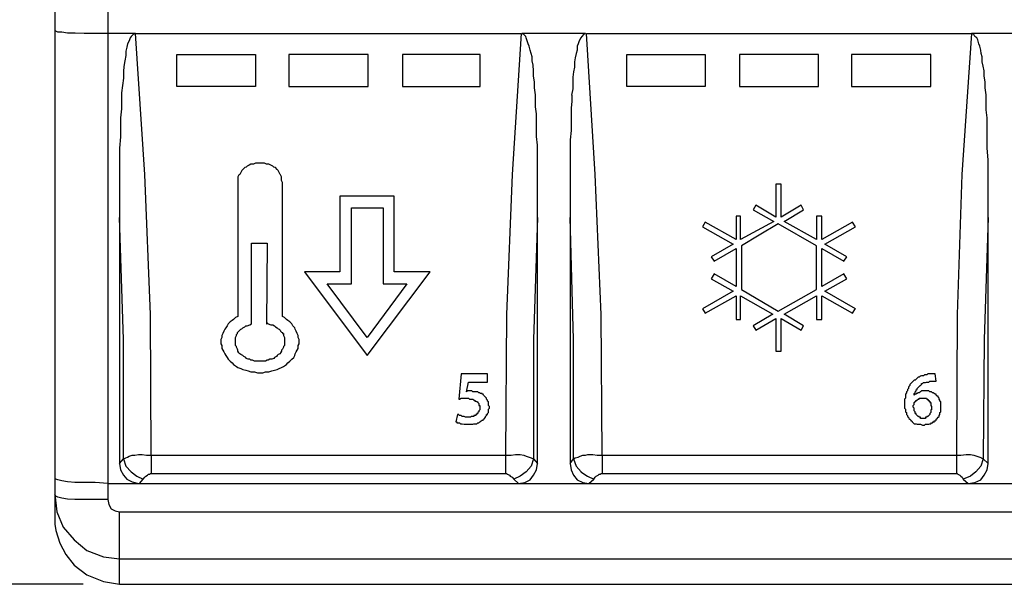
# Model space of a CAD drawing. Extents: x 0 to 283, y 0 to 196.
# Tile 3 of 27: x 36 to 63, y 83 to 98. Entities that reach past the tile are written whole.
import ezdxf

# ---------------------------------------------------------------- set-up
doc = ezdxf.new("R2010")
doc.units = 0
doc.layers.get('0').update_dxf_attribs({"linetype": 'CONTINUOUS'})
doc.layers.get('DEFPOINTS').update_dxf_attribs({"linetype": 'CONTINUOUS'})
doc.layers.add('LAYER_1', color=7, linetype='CONTINUOUS')
doc.styles.add('SANSSERIF', font='sanss___.ttf')
doc.dimstyles.new('ISO-25$0', dxfattribs={"dimtxt": 2.5, "dimasz": 2.5, "dimexe": 1.25, "dimexo": 1, "dimgap": 0.6, "dimtad": 1, "dimdec": 1, "dimzin": 9, "dimdsep": 46, "dimtxsty": 'SANSSERIF', "dimcen": 0.75, "dimadec": 1, "dimazin": 0, "dimtfac": 1, "dimtdec": 1, "dimtmove": 0, "dimatfit": 3, "dimfxl": 1, "dimarcsym": 0})

# ---------------------------------------------------------------- blocks, each defined once
blk = doc.blocks.new('*D28')
at = {"color": 0, "lineweight": -2, "transparency": 16777216}
for p, q in [((37.919, 114.145), (25.545, 114.145)), ((26.795, 111.645), (26.795, 85.212)), ((37.919, 82.712), (25.545, 82.712))]:
    blk.add_line(p, q, dxfattribs=at)
at = {"color": 0, "transparency": 16777216}
for points in [[(26.379, 111.645), (27.212, 111.645), (26.795, 114.145)], [(26.379, 85.212), (27.212, 85.212), (26.795, 82.712)]]:
    blk.add_solid(points, dxfattribs=at)
at = {"layer": 'DEFPOINTS', "color": 0, "transparency": 16777216}
for p in [(38.919, 114.145), (26.795, 82.712), (38.919, 82.712)]:
    blk.add_point(p, dxfattribs=at)
at = {"color": 0, "transparency": 16777216, "insert": (24.906, 98.428), "char_height": 2.5, "attachment_point": 5, "rotation": 90, "style": 'SANSSERIF'}
blk.add_mtext('62.8', dxfattribs=at)

msp = doc.modelspace()

# ---------------------------------------------------------------- linework, layer by layer
at = {"layer": 'LAYER_1', "color": 7}
for points in [[(37.137, 112.336), (37.137, 84.548)], [(38.595, 111.459), (38.595, 85.048)], [(37.165, 97.963), (37.137, 97.99)], [(37.218, 97.937), (37.164, 97.963)], [(37.327, 97.937), (37.218, 97.937)], [(37.488, 97.909), (37.326, 97.937)], [(37.691, 97.909), (37.488, 97.909)], [(37.947, 97.896), (37.69, 97.909)], [(38.244, 97.896), (37.947, 97.896)], [(38.595, 97.896), (38.244, 97.896)], [(39.364, 97.896), (38.595, 97.896)], [(39.216, 97.774), (39.189, 97.692)], [(39.243, 97.814), (39.216, 97.773)], [(39.297, 97.868), (39.243, 97.814)], [(39.364, 97.896), (39.297, 97.868)], [(39.621, 94.008), (39.364, 97.896)], [(39.364, 97.896), (49.999, 97.896)], [(49.999, 97.896), (49.743, 94.008)], [(50.066, 97.868), (50.012, 97.896)], [(51.767, 97.896), (50.013, 97.896)], [(50.12, 97.814), (50.066, 97.868)], [(50.134, 97.774), (50.12, 97.815)], [(50.161, 97.692), (50.133, 97.774)], [(51.645, 97.774), (51.591, 97.692)], [(51.673, 97.814), (51.645, 97.773)], [(51.713, 97.868), (51.673, 97.814)], [(51.767, 97.896), (51.713, 97.868)], [(52.037, 94.008), (51.793, 97.896)], [(51.794, 97.896), (62.415, 97.896)], [(62.415, 97.896), (62.145, 94.008)], [(64.183, 97.896), (62.415, 97.896)], [(62.482, 97.868), (62.415, 97.896)], [(62.51, 97.814), (62.482, 97.868)], [(62.564, 97.774), (62.509, 97.815)], [(62.591, 97.72), (62.563, 97.774)], [(39.121, 97.517), (39.094, 97.41)], [(39.135, 97.612), (39.121, 97.517)], [(39.189, 97.692), (39.135, 97.612)], [(50.188, 97.612), (50.16, 97.692)], [(50.215, 97.545), (50.187, 97.613)], [(50.242, 97.437), (50.214, 97.545)], [(51.564, 97.612), (51.537, 97.545)], [(51.538, 97.545), (51.538, 97.437)], [(51.591, 97.692), (51.565, 97.612)], [(62.617, 97.612), (62.591, 97.72)], [(62.645, 97.545), (62.617, 97.613)], [(62.671, 97.437), (62.645, 97.545)], [(39.095, 97.288), (39.067, 97.139)], [(39.095, 97.41), (39.095, 97.288)], [(40.498, 96.438), (40.498, 97.315)], [(40.498, 97.315), (42.67, 97.315)], [(42.671, 97.315), (42.671, 96.438)], [(43.589, 97.315), (43.589, 96.438)], [(45.775, 97.315), (43.589, 97.315)], [(45.775, 96.438), (45.775, 97.315)], [(46.72, 97.315), (46.72, 96.438)], [(48.865, 97.315), (46.72, 97.315)], [(48.865, 96.438), (48.865, 97.315)], [(50.269, 97.342), (50.242, 97.437)], [(50.296, 97.248), (50.268, 97.342)], [(50.296, 97.139), (50.296, 97.248)], [(51.484, 97.221), (51.47, 97.113)], [(51.51, 97.342), (51.484, 97.221)], [(51.538, 97.437), (51.51, 97.342)], [(52.914, 96.438), (52.914, 97.315)], [(52.914, 97.315), (55.073, 97.315)], [(55.073, 97.315), (55.073, 96.438)], [(56.018, 97.315), (56.018, 96.438)], [(58.191, 97.315), (56.018, 97.315)], [(58.191, 96.438), (58.191, 97.315)], [(59.109, 97.315), (59.109, 96.438)], [(61.295, 97.315), (59.109, 97.315)], [(61.295, 96.438), (61.295, 97.315)], [(62.685, 97.342), (62.672, 97.437)], [(62.712, 97.248), (62.685, 97.342)], [(62.712, 97.113), (62.712, 97.248)], [(39.04, 96.991), (39.027, 96.843)], [(39.067, 97.139), (39.04, 96.99)], [(50.323, 97.019), (50.296, 97.14)], [(50.336, 96.87), (50.323, 97.019)], [(51.47, 96.964), (51.443, 96.843)], [(51.47, 97.113), (51.47, 96.964)], [(62.739, 96.991), (62.712, 97.113)], [(62.766, 96.87), (62.739, 96.991)], [(39.027, 96.843), (39.027, 96.667)], [(50.336, 96.721), (50.336, 96.87)], [(50.363, 96.56), (50.336, 96.721)], [(51.443, 96.843), (51.416, 96.694)], [(51.416, 96.695), (51.416, 96.519)], [(62.766, 96.721), (62.766, 96.87)], [(62.793, 96.56), (62.766, 96.721)], [(39, 96.466), (38.973, 96.262)], [(39.027, 96.667), (39, 96.465)], [(42.671, 96.438), (40.498, 96.438)], [(43.589, 96.438), (45.775, 96.438)], [(46.72, 96.438), (48.865, 96.438)], [(50.363, 96.397), (50.363, 96.56)], [(50.39, 96.209), (50.363, 96.397)], [(51.416, 96.519), (51.416, 96.37)], [(55.073, 96.438), (52.914, 96.438)], [(56.018, 96.438), (58.191, 96.438)], [(59.109, 96.438), (61.295, 96.438)], [(62.793, 96.397), (62.793, 96.56)], [(62.82, 96.209), (62.793, 96.397)], [(38.973, 96.262), (38.973, 96.046)], [(50.39, 96.046), (50.39, 96.209)], [(51.416, 96.37), (51.388, 96.195)], [(51.389, 96.195), (51.389, 96.019)], [(62.82, 96.02), (62.82, 96.209)], [(38.973, 96.046), (38.973, 95.817)], [(50.39, 95.871), (50.39, 96.047)], [(50.418, 95.683), (50.39, 95.871)], [(51.389, 96.02), (51.375, 95.844)], [(62.82, 95.789), (62.82, 96.02)], [(38.973, 95.817), (38.946, 95.575)], [(50.418, 95.493), (50.418, 95.683)], [(51.375, 95.844), (51.375, 95.642)], [(51.375, 95.642), (51.375, 95.44)], [(62.847, 95.575), (62.82, 95.789)], [(38.946, 95.575), (38.946, 95.318)], [(38.946, 95.318), (38.946, 95.048)], [(50.418, 95.291), (50.418, 95.493)], [(51.375, 95.44), (51.375, 95.224)], [(62.847, 95.318), (62.847, 95.575)], [(62.847, 95.048), (62.847, 95.318)], [(38.946, 95.048), (38.919, 94.737)], [(50.444, 94.818), (50.417, 95.061)], [(50.418, 95.061), (50.418, 95.291)], [(51.375, 95.224), (51.349, 94.967)], [(62.847, 94.737), (62.847, 95.049)], [(50.444, 94.561), (50.444, 94.818)], [(51.349, 94.967), (51.349, 94.697)], [(38.919, 94.737), (38.919, 94.414)], [(50.444, 94.265), (50.444, 94.561)], [(51.349, 94.697), (51.349, 94.4)], [(62.874, 94.414), (62.847, 94.737)], [(38.919, 94.414), (38.919, 94.035)], [(42.441, 94.238), (42.414, 94.211)], [(42.495, 94.265), (42.441, 94.239)], [(42.536, 94.292), (42.495, 94.265)], [(42.617, 94.292), (42.535, 94.292)], [(42.671, 94.32), (42.617, 94.292)], [(42.671, 94.32), (42.671, 94.32)], [(42.738, 94.32), (42.671, 94.32)], [(42.792, 94.32), (42.738, 94.32)], [(42.846, 94.32), (42.792, 94.32)], [(42.914, 94.32), (42.846, 94.32)], [(42.914, 94.32), (42.914, 94.32)], [(42.968, 94.292), (42.914, 94.32)], [(43.035, 94.292), (42.968, 94.292)], [(43.089, 94.265), (43.035, 94.292)], [(43.143, 94.238), (43.089, 94.265)], [(43.17, 94.211), (43.143, 94.239)], [(50.444, 93.968), (50.444, 94.265)], [(51.349, 94.4), (51.349, 94.035)], [(62.874, 94.063), (62.874, 94.414)], [(38.919, 94.035), (38.919, 93.671)], [(39.769, 90.149), (39.621, 94.009)], [(42.212, 93.996), (42.184, 93.941)], [(42.239, 94.008), (42.211, 93.995)], [(42.266, 94.063), (42.239, 94.008)], [(42.293, 94.116), (42.266, 94.063)], [(42.32, 94.144), (42.293, 94.116)], [(42.374, 94.198), (42.32, 94.144)], [(42.414, 94.211), (42.374, 94.198)], [(43.224, 94.198), (43.17, 94.211)], [(43.264, 94.144), (43.224, 94.198)], [(43.291, 94.116), (43.264, 94.144)], [(43.319, 94.063), (43.291, 94.116)], [(43.345, 94.008), (43.319, 94.063)], [(43.359, 93.996), (43.345, 94.009)], [(43.386, 93.941), (43.358, 93.996)], [(49.743, 94.008), (49.594, 90.149)], [(50.444, 93.617), (50.444, 93.968)], [(51.349, 94.035), (51.349, 93.671)], [(52.199, 90.149), (52.037, 94.009)], [(62.145, 94.008), (62.024, 90.149)], [(62.874, 93.686), (62.874, 94.063)], [(42.185, 93.941), (42.185, 93.888)], [(42.185, 93.888), (42.185, 93.847)], [(42.185, 93.847), (42.185, 93.792)], [(42.185, 93.792), (42.185, 90.094)], [(43.386, 93.888), (43.386, 93.941)], [(43.386, 93.847), (43.386, 93.888)], [(43.413, 93.792), (43.386, 93.847)], [(43.413, 90.094), (43.413, 93.793)], [(57.017, 93.739), (57.017, 92.835)], [(57.165, 93.739), (57.017, 93.739)], [(57.165, 92.835), (57.165, 93.739)], [(62.874, 93.266), (62.874, 93.686)], [(38.919, 93.672), (38.919, 93.266)], [(44.992, 93.415), (44.992, 91.324)], [(46.49, 93.415), (44.992, 93.415)], [(46.49, 92.362), (46.49, 93.415)], [(50.444, 93.213), (50.444, 93.617)], [(51.349, 93.672), (51.349, 93.266)], [(38.919, 93.266), (38.919, 92.821)], [(50.444, 92.821), (50.444, 93.213)], [(51.349, 93.266), (51.349, 92.821)], [(56.463, 93.159), (56.396, 93.037)], [(57.017, 92.835), (56.463, 93.159)], [(57.718, 93.159), (57.165, 92.835)], [(57.786, 93.037), (57.718, 93.16)], [(62.874, 92.821), (62.874, 93.266)], [(45.316, 93.091), (45.748, 93.091)], [(45.316, 90.999), (45.316, 93.091)], [(45.748, 93.091), (46.193, 93.091)], [(46.193, 93.091), (46.193, 90.999)], [(56.396, 93.037), (56.963, 92.713)], [(57.246, 92.713), (57.786, 93.037)], [(39.027, 89.461), (38.919, 92.821)], [(38.919, 92.821), (38.919, 86.046)], [(50.444, 92.821), (50.336, 89.461)], [(50.444, 86.046), (50.444, 92.821)], [(51.443, 89.461), (51.349, 92.821)], [(51.349, 92.821), (51.349, 86.046)], [(55.073, 92.699), (54.992, 92.564)], [(55.924, 92.215), (55.073, 92.699)], [(56.045, 92.862), (55.923, 92.862)], [(55.924, 92.862), (55.924, 92.215)], [(56.045, 92.215), (56.045, 92.862)], [(56.963, 92.713), (56.045, 92.214)], [(57.084, 92.646), (56.558, 92.335)], [(58.137, 92.038), (57.084, 92.646)], [(58.137, 92.215), (57.246, 92.713)], [(58.137, 92.862), (58.137, 92.215)], [(58.285, 92.862), (58.137, 92.862)], [(58.285, 92.215), (58.285, 92.862)], [(59.135, 92.699), (58.285, 92.215)], [(59.217, 92.564), (59.135, 92.699)], [(62.874, 92.821), (62.766, 89.461)], [(62.874, 86.046), (62.874, 92.821)], [(46.49, 91.324), (46.49, 92.362)], [(54.992, 92.564), (55.842, 92.092)], [(56.558, 92.335), (56.072, 92.038)], [(58.366, 92.093), (59.217, 92.565)], [(42.563, 92.119), (42.995, 92.119)], [(42.563, 90.041), (42.563, 92.119)], [(42.995, 92.119), (42.968, 89.893)], [(55.842, 92.093), (55.236, 91.742)], [(58.974, 91.742), (58.366, 92.093)], [(55.316, 91.62), (55.923, 91.971)], [(55.924, 91.971), (55.924, 90.918)], [(56.072, 92.038), (56.072, 90.838)], [(58.137, 90.838), (58.137, 92.038)], [(58.285, 91.971), (58.893, 91.62)], [(58.285, 90.918), (58.285, 91.971)], [(55.236, 91.742), (55.316, 91.619)], [(58.893, 91.62), (58.974, 91.742)], [(44.02, 91.324), (45.748, 89.015)], [(44.992, 91.324), (44.02, 91.324)], [(45.748, 89.015), (47.489, 91.324)], [(47.489, 91.324), (46.49, 91.324)], [(55.316, 91.269), (55.236, 91.134)], [(55.924, 90.918), (55.316, 91.269)], [(58.893, 91.269), (58.285, 90.918)], [(58.974, 91.134), (58.893, 91.269)], [(44.641, 90.999), (45.316, 90.999)], [(45.748, 89.515), (44.641, 90.999)], [(46.841, 90.999), (45.748, 89.515)], [(46.193, 90.999), (46.841, 90.999)], [(55.236, 91.134), (55.842, 90.797)], [(58.366, 90.797), (58.973, 91.134)], [(55.842, 90.797), (54.992, 90.31)], [(56.072, 90.838), (57.084, 90.243)], [(57.084, 90.243), (58.137, 90.838)], [(59.217, 90.31), (58.366, 90.797)], [(55.073, 90.19), (55.924, 90.663)], [(55.924, 90.663), (55.924, 90.014)], [(56.045, 90.663), (56.936, 90.163)], [(56.045, 90.014), (56.045, 90.663)], [(57.246, 90.163), (58.137, 90.663)], [(58.137, 90.663), (58.137, 90.014)], [(58.285, 90.663), (59.135, 90.189)], [(58.285, 90.014), (58.285, 90.663)], [(54.992, 90.31), (55.073, 90.189)], [(56.936, 90.163), (56.396, 89.839)], [(57.786, 89.839), (57.246, 90.163)], [(59.135, 90.19), (59.217, 90.311)], [(39.796, 86.276), (39.769, 90.149)], [(41.915, 89.894), (41.888, 89.839)], [(41.969, 89.947), (41.915, 89.894)], [(42.023, 89.986), (41.969, 89.947)], [(42.063, 90.014), (42.023, 89.986)], [(42.117, 90.068), (42.063, 90.014)], [(42.185, 90.094), (42.117, 90.068)], [(42.509, 89.866), (42.563, 89.894)], [(42.563, 89.894), (42.563, 90.041)], [(42.968, 89.919), (42.995, 89.919), (42.968, 89.919)], [(42.968, 89.894), (42.995, 89.894)], [(42.995, 89.919), (43.022, 89.894)], [(42.995, 89.919), (42.995, 89.919)], [(42.995, 89.919), (42.995, 89.919)], [(42.995, 89.894), (42.995, 89.919)], [(42.995, 89.894), (42.995, 89.894)], [(43.022, 89.894), (43.089, 89.866)], [(43.022, 89.894), (43.022, 89.894)], [(43.467, 90.068), (43.413, 90.094)], [(43.521, 90.014), (43.467, 90.068)], [(43.561, 89.986), (43.521, 90.014)], [(43.615, 89.947), (43.561, 89.987)], [(43.669, 89.894), (43.615, 89.947)], [(43.696, 89.839), (43.669, 89.894)], [(49.594, 90.149), (49.567, 86.276)], [(52.226, 86.276), (52.199, 90.149)], [(55.924, 90.014), (56.045, 90.014)], [(56.463, 89.717), (57.017, 90.041)], [(57.017, 90.041), (57.017, 89.136)], [(57.165, 90.041), (57.718, 89.717)], [(57.165, 89.136), (57.165, 90.041)], [(58.137, 90.014), (58.285, 90.014)], [(62.024, 90.149), (61.997, 86.276)], [(41.767, 89.623), (41.739, 89.568)], [(41.794, 89.69), (41.766, 89.622)], [(41.82, 89.743), (41.794, 89.69)], [(41.848, 89.784), (41.82, 89.743)], [(41.888, 89.839), (41.847, 89.784)], [(42.144, 89.596), (42.172, 89.623)], [(42.171, 89.649), (42.185, 89.663)], [(42.171, 89.649), (42.171, 89.649)], [(42.171, 89.623), (42.171, 89.649)], [(42.185, 89.663), (42.212, 89.69)], [(42.212, 89.69), (42.239, 89.717)], [(42.239, 89.717), (42.266, 89.743)], [(42.266, 89.743), (42.293, 89.757)], [(42.293, 89.757), (42.32, 89.784)], [(42.32, 89.784), (42.374, 89.812)], [(42.374, 89.812), (42.401, 89.839)], [(42.401, 89.839), (42.442, 89.839)], [(42.441, 89.839), (42.509, 89.866)], [(43.089, 89.866), (43.143, 89.866)], [(43.143, 89.866), (43.197, 89.839)], [(43.197, 89.839), (43.224, 89.812)], [(43.224, 89.812), (43.264, 89.784)], [(43.264, 89.784), (43.292, 89.757)], [(43.291, 89.757), (43.319, 89.744)], [(43.319, 89.743), (43.345, 89.717)], [(43.345, 89.717), (43.359, 89.69)], [(43.359, 89.69), (43.386, 89.663)], [(43.386, 89.663), (43.413, 89.65)], [(43.413, 89.649), (43.413, 89.623)], [(43.413, 89.623), (43.44, 89.623)], [(43.44, 89.623), (43.44, 89.596)], [(43.75, 89.784), (43.696, 89.839)], [(43.764, 89.743), (43.75, 89.784)], [(43.791, 89.69), (43.764, 89.743)], [(43.818, 89.623), (43.791, 89.69)], [(43.845, 89.568), (43.818, 89.623)], [(56.396, 89.839), (56.463, 89.716)], [(57.718, 89.717), (57.786, 89.839)], [(39.027, 86.168), (39.027, 89.462)], [(41.739, 89.515), (41.713, 89.461)], [(41.713, 89.461), (41.713, 89.393)], [(41.713, 89.393), (41.713, 89.339)], [(41.713, 89.339), (41.74, 89.298)], [(41.739, 89.568), (41.739, 89.515)], [(42.117, 89.515), (42.145, 89.568)], [(42.117, 89.488), (42.117, 89.515)], [(42.117, 89.447), (42.117, 89.488)], [(42.117, 89.393), (42.117, 89.447)], [(42.117, 89.366), (42.117, 89.393)], [(42.117, 89.339), (42.117, 89.366)], [(42.117, 89.299), (42.117, 89.34)], [(42.144, 89.568), (42.144, 89.596)], [(43.44, 89.596), (43.44, 89.568)], [(43.44, 89.568), (43.467, 89.515)], [(43.467, 89.515), (43.467, 89.488)], [(43.467, 89.488), (43.467, 89.447)], [(43.467, 89.447), (43.467, 89.393)], [(43.467, 89.393), (43.467, 89.366)], [(43.467, 89.366), (43.467, 89.339)], [(43.467, 89.339), (43.467, 89.298)], [(43.872, 89.461), (43.844, 89.515)], [(43.845, 89.515), (43.845, 89.568)], [(43.845, 89.299), (43.872, 89.34)], [(43.872, 89.393), (43.872, 89.461)], [(43.872, 89.339), (43.872, 89.393)], [(50.336, 89.461), (50.336, 86.167)], [(51.443, 86.168), (51.443, 89.462)], [(62.766, 89.461), (62.739, 86.167)], [(41.739, 89.299), (41.739, 89.217)], [(41.739, 89.217), (41.767, 89.164)], [(41.767, 89.164), (41.794, 89.123)], [(41.794, 89.123), (41.82, 89.07)], [(41.82, 89.07), (41.848, 89.015)], [(42.144, 89.272), (42.117, 89.299)], [(42.144, 89.245), (42.144, 89.272)], [(42.171, 89.191), (42.144, 89.245)], [(42.185, 89.164), (42.171, 89.191)], [(42.212, 89.096), (42.184, 89.136)], [(42.185, 89.136), (42.185, 89.164)], [(42.239, 89.07), (42.211, 89.096)], [(42.266, 89.043), (42.239, 89.07)], [(43.345, 89.07), (43.291, 89.043)], [(43.359, 89.096), (43.345, 89.07)], [(43.386, 89.136), (43.358, 89.096)], [(43.413, 89.191), (43.386, 89.164)], [(43.386, 89.164), (43.386, 89.136)], [(43.44, 89.245), (43.413, 89.191)], [(43.467, 89.299), (43.44, 89.272)], [(43.44, 89.272), (43.44, 89.245)], [(43.75, 89.015), (43.764, 89.07)], [(43.764, 89.07), (43.791, 89.123)], [(43.791, 89.123), (43.818, 89.164)], [(43.818, 89.164), (43.845, 89.217)], [(43.845, 89.217), (43.845, 89.299)], [(57.017, 89.136), (57.165, 89.136)], [(41.848, 89.015), (41.889, 88.962)], [(41.888, 88.962), (41.915, 88.921)], [(41.915, 88.921), (41.969, 88.866)], [(41.969, 88.866), (42.023, 88.813)], [(42.023, 88.813), (42.063, 88.772)], [(42.32, 89.015), (42.266, 89.043)], [(42.347, 88.988), (42.32, 89.015)], [(42.401, 88.962), (42.347, 88.988)], [(42.414, 88.934), (42.401, 88.962)], [(42.469, 88.921), (42.415, 88.934)], [(42.495, 88.921), (42.468, 88.921)], [(42.509, 88.921), (42.495, 88.921)], [(42.536, 88.894), (42.508, 88.921)], [(42.589, 88.894), (42.535, 88.894)], [(42.644, 88.866), (42.59, 88.894)], [(42.698, 88.866), (42.644, 88.866)], [(42.738, 88.866), (42.697, 88.866)], [(42.792, 88.866), (42.738, 88.866)], [(42.819, 88.866), (42.792, 88.866)], [(42.846, 88.866), (42.819, 88.866)], [(42.9, 88.866), (42.846, 88.866)], [(42.941, 88.866), (42.899, 88.866)], [(42.995, 88.894), (42.941, 88.866)], [(43.022, 88.894), (42.994, 88.894)], [(43.062, 88.921), (43.021, 88.894)], [(43.116, 88.921), (43.062, 88.921)], [(43.17, 88.934), (43.116, 88.921)], [(43.116, 88.921), (43.116, 88.921)], [(43.197, 88.962), (43.17, 88.934)], [(43.251, 88.988), (43.197, 88.962)], [(43.264, 89.015), (43.251, 88.988)], [(43.291, 89.043), (43.264, 89.015)], [(43.521, 88.772), (43.561, 88.813)], [(43.561, 88.813), (43.615, 88.866)], [(43.615, 88.866), (43.669, 88.921)], [(43.669, 88.921), (43.723, 88.962)], [(43.724, 88.962), (43.75, 89.015)], [(42.063, 88.772), (42.145, 88.719)], [(42.144, 88.719), (42.185, 88.692)], [(42.185, 88.692), (42.266, 88.664)], [(42.266, 88.664), (42.32, 88.638)], [(42.32, 88.638), (42.401, 88.611)], [(42.401, 88.611), (42.468, 88.597)], [(42.469, 88.597), (42.536, 88.57)], [(42.536, 88.57), (42.644, 88.57)], [(42.644, 88.57), (42.725, 88.542)], [(42.725, 88.542), (42.792, 88.542)], [(42.792, 88.542), (42.873, 88.542)], [(42.873, 88.542), (42.941, 88.57)], [(42.941, 88.57), (43.035, 88.57)], [(43.035, 88.57), (43.116, 88.597)], [(43.116, 88.597), (43.197, 88.611)], [(43.197, 88.611), (43.265, 88.638)], [(43.264, 88.638), (43.318, 88.664)], [(43.319, 88.664), (43.386, 88.692)], [(43.386, 88.692), (43.44, 88.719)], [(43.44, 88.719), (43.521, 88.772)], [(48.339, 88.515), (48.272, 87.814)], [(49.068, 88.515), (48.339, 88.515)], [(48.487, 88.016), (48.541, 88.287)], [(48.542, 88.287), (48.798, 88.287)], [(48.798, 88.287), (49.068, 88.287)], [(49.068, 88.287), (49.068, 88.516)], [(60.769, 88.273), (60.742, 88.246)], [(60.782, 88.287), (60.769, 88.273)], [(60.809, 88.313), (60.782, 88.287)], [(60.836, 88.341), (60.809, 88.313)], [(60.809, 88.313), (60.809, 88.313)], [(60.863, 88.341), (60.836, 88.341)], [(60.89, 88.367), (60.863, 88.341)], [(60.917, 88.395), (60.89, 88.367)], [(60.944, 88.421), (60.917, 88.395)], [(60.971, 88.421), (60.944, 88.421)], [(60.998, 88.448), (60.971, 88.421)], [(61.011, 88.448), (60.998, 88.448)], [(61.039, 88.462), (61.011, 88.448)], [(61.092, 88.462), (61.038, 88.462)], [(61.065, 88.246), (61.092, 88.273)], [(61.119, 88.489), (61.092, 88.462)], [(61.092, 88.273), (61.12, 88.273)], [(61.146, 88.489), (61.119, 88.489)], [(61.119, 88.273), (61.147, 88.273)], [(61.187, 88.489), (61.146, 88.489)], [(61.146, 88.273), (61.174, 88.286)], [(61.173, 88.287), (61.214, 88.287)], [(61.214, 88.515), (61.187, 88.489)], [(61.268, 88.515), (61.214, 88.515)], [(61.214, 88.287), (61.241, 88.287)], [(61.241, 88.287), (61.268, 88.313)], [(61.295, 88.515), (61.268, 88.515)], [(61.268, 88.313), (61.295, 88.313)], [(61.336, 88.515), (61.295, 88.515)], [(61.295, 88.313), (61.336, 88.313)], [(61.362, 88.515), (61.336, 88.515)], [(61.336, 88.313), (61.362, 88.313)], [(61.389, 88.515), (61.362, 88.515)], [(61.362, 88.313), (61.39, 88.313)], [(61.416, 88.515), (61.389, 88.515)], [(61.389, 88.313), (61.443, 88.313)], [(61.444, 88.313), (61.416, 88.516)], [(61.416, 88.515), (61.416, 88.515)], [(48.514, 88.044), (48.487, 88.016)], [(48.487, 88.016), (48.487, 88.016)], [(48.568, 88.044), (48.514, 88.044)], [(48.595, 88.044), (48.568, 88.044)], [(48.622, 88.044), (48.595, 88.044)], [(48.636, 88.044), (48.622, 88.044)], [(48.663, 88.016), (48.636, 88.044)], [(48.69, 88.016), (48.663, 88.016)], [(48.717, 88.016), (48.69, 88.016)], [(48.771, 88.016), (48.717, 88.016)], [(48.798, 88.016), (48.771, 88.016)], [(48.825, 87.989), (48.797, 88.016)], [(48.852, 87.989), (48.825, 87.989)], [(48.865, 87.975), (48.852, 87.989)], [(60.62, 87.989), (60.593, 87.949)], [(60.647, 88.044), (60.62, 88.016)], [(60.62, 88.016), (60.62, 87.989)], [(60.674, 88.111), (60.647, 88.085)], [(60.647, 88.085), (60.647, 88.044)], [(60.688, 88.165), (60.674, 88.138)], [(60.674, 88.138), (60.674, 88.111)], [(60.715, 88.193), (60.687, 88.165)], [(60.742, 88.246), (60.714, 88.219)], [(60.715, 88.219), (60.715, 88.193)], [(60.836, 87.975), (60.863, 87.989)], [(60.863, 88.016), (60.89, 88.044)], [(60.863, 87.989), (60.863, 88.016)], [(60.89, 88.071), (60.917, 88.084)], [(60.89, 88.044), (60.89, 88.071)], [(60.917, 88.111), (60.944, 88.138)], [(60.917, 88.085), (60.917, 88.111)], [(60.944, 87.989), (60.917, 87.976)], [(60.944, 88.138), (60.971, 88.165)], [(60.944, 88.138), (60.944, 88.138)], [(60.971, 87.989), (60.944, 87.989)], [(60.971, 88.165), (60.998, 88.193)], [(60.998, 88.016), (60.971, 87.989)], [(60.998, 88.193), (61.012, 88.193)], [(61.011, 88.016), (60.998, 88.016)], [(61.011, 88.193), (61.039, 88.219)], [(61.039, 88.044), (61.011, 88.016)], [(61.011, 88.016), (61.011, 88.016)], [(61.065, 88.044), (61.038, 88.044)], [(61.039, 88.246), (61.065, 88.246)], [(61.039, 88.219), (61.039, 88.246)], [(61.092, 88.044), (61.065, 88.044)], [(61.119, 88.044), (61.092, 88.044)], [(61.146, 88.044), (61.119, 88.044)], [(61.173, 88.044), (61.146, 88.044)], [(61.187, 88.044), (61.173, 88.044)], [(61.214, 88.044), (61.187, 88.044)], [(61.241, 88.044), (61.214, 88.044)], [(61.268, 88.016), (61.24, 88.044)], [(61.295, 88.016), (61.268, 88.016)], [(61.308, 88.016), (61.295, 88.016)], [(61.336, 87.989), (61.308, 88.016)], [(61.362, 87.989), (61.336, 87.989)], [(61.389, 87.975), (61.362, 87.989)], [(48.272, 87.814), (48.298, 87.814)], [(48.298, 87.814), (48.339, 87.842)], [(48.339, 87.842), (48.366, 87.842)], [(48.366, 87.842), (48.42, 87.842)], [(48.42, 87.842), (48.434, 87.842)], [(48.433, 87.842), (48.461, 87.842)], [(48.461, 87.842), (48.487, 87.842)], [(48.487, 87.842), (48.541, 87.842)], [(48.542, 87.842), (48.568, 87.814)], [(48.568, 87.814), (48.596, 87.814)], [(48.595, 87.814), (48.623, 87.814)], [(48.622, 87.814), (48.636, 87.814)], [(48.636, 87.814), (48.663, 87.814)], [(48.663, 87.814), (48.69, 87.787)], [(48.69, 87.787), (48.717, 87.787)], [(48.717, 87.787), (48.717, 87.76)], [(48.717, 87.76), (48.744, 87.76)], [(48.744, 87.76), (48.771, 87.747)], [(48.744, 87.76), (48.744, 87.76)], [(48.771, 87.746), (48.798, 87.746)], [(48.798, 87.746), (48.798, 87.72)], [(48.798, 87.72), (48.825, 87.693)], [(48.798, 87.72), (48.798, 87.72)], [(48.892, 87.975), (48.865, 87.975)], [(48.919, 87.975), (48.892, 87.975)], [(48.919, 87.95), (48.919, 87.975)], [(48.946, 87.95), (48.919, 87.95)], [(48.96, 87.922), (48.946, 87.95)], [(48.987, 87.895), (48.959, 87.922)], [(48.96, 87.922), (48.96, 87.922)], [(49.014, 87.868), (48.987, 87.895)], [(49.014, 87.868), (49.014, 87.868)], [(49.041, 87.842), (49.014, 87.868)], [(49.041, 87.814), (49.041, 87.842)], [(49.068, 87.787), (49.041, 87.814)], [(49.095, 87.746), (49.067, 87.76)], [(49.068, 87.787), (49.068, 87.787)], [(49.068, 87.76), (49.068, 87.787)], [(49.095, 87.72), (49.095, 87.746)], [(49.095, 87.693), (49.095, 87.72)], [(60.593, 87.842), (60.566, 87.814)], [(60.566, 87.814), (60.566, 87.76)], [(60.566, 87.76), (60.566, 87.747)], [(60.566, 87.746), (60.566, 87.693)], [(60.593, 87.95), (60.593, 87.922)], [(60.593, 87.922), (60.593, 87.895)], [(60.593, 87.895), (60.593, 87.842)], [(60.836, 87.95), (60.836, 87.975)], [(60.836, 87.922), (60.836, 87.95)], [(60.863, 87.95), (60.836, 87.922)], [(60.836, 87.922), (60.836, 87.922)], [(60.836, 87.72), (60.863, 87.746)], [(60.836, 87.72), (60.836, 87.72)], [(60.836, 87.693), (60.836, 87.72)], [(60.89, 87.95), (60.863, 87.95)], [(60.863, 87.76), (60.89, 87.76)], [(60.863, 87.746), (60.863, 87.76)], [(60.863, 87.746), (60.863, 87.746)], [(60.89, 87.975), (60.89, 87.95)], [(60.917, 87.975), (60.89, 87.975)], [(60.89, 87.787), (60.917, 87.787)], [(60.89, 87.76), (60.89, 87.787)], [(60.89, 87.76), (60.89, 87.76)], [(60.917, 87.787), (60.944, 87.814)], [(60.917, 87.787), (60.917, 87.787)], [(60.944, 87.814), (60.971, 87.814)], [(60.944, 87.814), (60.944, 87.814)], [(60.971, 87.842), (60.998, 87.842)], [(60.971, 87.814), (60.971, 87.842)], [(60.998, 87.842), (61.012, 87.842)], [(60.998, 87.842), (60.998, 87.842)], [(61.011, 87.842), (61.039, 87.842)], [(61.011, 87.842), (61.011, 87.842)], [(61.039, 87.842), (61.065, 87.842)], [(61.039, 87.842), (61.039, 87.842)], [(61.065, 87.842), (61.092, 87.842)], [(61.065, 87.842), (61.065, 87.842)], [(61.092, 87.842), (61.12, 87.842)], [(61.092, 87.842), (61.092, 87.842)], [(61.119, 87.842), (61.147, 87.842)], [(61.119, 87.842), (61.119, 87.842)], [(61.146, 87.842), (61.174, 87.842)], [(61.146, 87.842), (61.146, 87.842)], [(61.173, 87.842), (61.187, 87.814)], [(61.173, 87.842), (61.173, 87.842)], [(61.187, 87.814), (61.214, 87.814)], [(61.187, 87.814), (61.187, 87.814)], [(61.214, 87.814), (61.214, 87.787)], [(61.214, 87.787), (61.241, 87.787)], [(61.214, 87.787), (61.214, 87.787)], [(61.241, 87.787), (61.241, 87.76)], [(61.241, 87.76), (61.268, 87.76)], [(61.241, 87.76), (61.241, 87.76)], [(61.268, 87.76), (61.268, 87.747)], [(61.268, 87.746), (61.268, 87.72)], [(61.268, 87.746), (61.268, 87.746)], [(61.268, 87.72), (61.295, 87.72)], [(61.295, 87.72), (61.295, 87.693)], [(61.295, 87.72), (61.295, 87.72)], [(61.389, 87.975), (61.389, 87.975)], [(61.416, 87.95), (61.389, 87.975)], [(61.444, 87.95), (61.416, 87.95)], [(61.444, 87.922), (61.444, 87.95)], [(61.47, 87.895), (61.444, 87.922)], [(61.497, 87.895), (61.47, 87.895)], [(61.497, 87.868), (61.497, 87.895)], [(61.525, 87.842), (61.497, 87.868)], [(61.538, 87.787), (61.524, 87.814)], [(61.525, 87.814), (61.525, 87.842)], [(61.538, 87.76), (61.538, 87.787)], [(61.538, 87.76), (61.538, 87.76)], [(61.565, 87.746), (61.538, 87.76)], [(61.565, 87.72), (61.565, 87.746)], [(61.565, 87.665), (61.565, 87.72)], [(48.825, 87.463), (48.797, 87.45)], [(48.798, 87.45), (48.798, 87.422)], [(48.825, 87.693), (48.825, 87.665)], [(48.825, 87.693), (48.825, 87.693)], [(48.825, 87.665), (48.825, 87.638)], [(48.825, 87.638), (48.852, 87.638)], [(48.852, 87.518), (48.825, 87.491)], [(48.825, 87.491), (48.825, 87.463)], [(48.825, 87.491), (48.825, 87.491)], [(48.825, 87.463), (48.825, 87.463)], [(48.852, 87.638), (48.852, 87.612)], [(48.852, 87.612), (48.852, 87.598)], [(48.852, 87.598), (48.852, 87.572)], [(48.852, 87.572), (48.852, 87.544)], [(48.852, 87.572), (48.852, 87.572)], [(48.852, 87.544), (48.852, 87.518)], [(49.068, 87.422), (49.095, 87.45)], [(49.095, 87.665), (49.095, 87.693)], [(49.095, 87.638), (49.095, 87.665)], [(49.122, 87.612), (49.095, 87.638)], [(49.095, 87.544), (49.122, 87.572)], [(49.095, 87.518), (49.095, 87.544)], [(49.095, 87.491), (49.095, 87.518)], [(49.095, 87.463), (49.095, 87.491)], [(49.095, 87.45), (49.095, 87.463)], [(49.122, 87.598), (49.122, 87.611)], [(49.122, 87.572), (49.122, 87.598)], [(60.566, 87.693), (60.566, 87.665)], [(60.566, 87.665), (60.566, 87.638)], [(60.566, 87.638), (60.566, 87.612)], [(60.566, 87.612), (60.566, 87.572)], [(60.566, 87.572), (60.593, 87.544)], [(60.593, 87.544), (60.593, 87.518)], [(60.593, 87.518), (60.593, 87.463)], [(60.593, 87.463), (60.62, 87.45)], [(60.62, 87.45), (60.62, 87.422)], [(60.809, 87.638), (60.836, 87.665)], [(60.809, 87.638), (60.809, 87.638)], [(60.809, 87.612), (60.809, 87.638)], [(60.809, 87.612), (60.809, 87.612)], [(60.809, 87.598), (60.809, 87.611)], [(60.836, 87.572), (60.809, 87.598)], [(60.836, 87.693), (60.836, 87.693)], [(60.836, 87.665), (60.836, 87.693)], [(60.836, 87.665), (60.836, 87.665)], [(60.836, 87.572), (60.836, 87.572)], [(60.836, 87.544), (60.836, 87.572)], [(60.836, 87.518), (60.836, 87.544)], [(60.836, 87.518), (60.836, 87.518)], [(60.836, 87.491), (60.836, 87.518)], [(60.836, 87.491), (60.836, 87.491)], [(60.863, 87.463), (60.836, 87.491)], [(60.863, 87.45), (60.863, 87.463)], [(60.863, 87.45), (60.863, 87.45)], [(60.863, 87.422), (60.863, 87.45)], [(61.295, 87.45), (61.268, 87.422)], [(61.295, 87.693), (61.295, 87.665)], [(61.295, 87.693), (61.295, 87.693)], [(61.295, 87.665), (61.295, 87.638)], [(61.295, 87.638), (61.309, 87.612)], [(61.295, 87.638), (61.295, 87.638)], [(61.295, 87.518), (61.295, 87.491)], [(61.308, 87.518), (61.295, 87.518)], [(61.295, 87.491), (61.295, 87.463)], [(61.295, 87.491), (61.295, 87.491)], [(61.295, 87.463), (61.295, 87.45)], [(61.295, 87.45), (61.295, 87.45)], [(61.308, 87.612), (61.308, 87.598)], [(61.308, 87.612), (61.308, 87.612)], [(61.308, 87.598), (61.308, 87.572)], [(61.308, 87.572), (61.308, 87.544)], [(61.308, 87.572), (61.308, 87.572)], [(61.308, 87.544), (61.308, 87.518)], [(61.538, 87.45), (61.565, 87.463)], [(61.538, 87.422), (61.538, 87.45)], [(61.565, 87.638), (61.565, 87.665)], [(61.565, 87.612), (61.565, 87.638)], [(61.565, 87.598), (61.565, 87.611)], [(61.565, 87.572), (61.565, 87.598)], [(61.565, 87.544), (61.565, 87.572)], [(61.565, 87.518), (61.565, 87.544)], [(61.565, 87.491), (61.565, 87.518)], [(61.565, 87.463), (61.565, 87.491)], [(48.244, 87.396), (48.19, 87.193)], [(48.191, 87.193), (48.217, 87.193)], [(48.217, 87.193), (48.217, 87.167)], [(48.217, 87.167), (48.245, 87.167)], [(48.272, 87.396), (48.244, 87.396)], [(48.244, 87.167), (48.298, 87.167)], [(48.298, 87.369), (48.271, 87.396)], [(48.325, 87.369), (48.298, 87.369)], [(48.298, 87.167), (48.325, 87.14)], [(48.339, 87.369), (48.325, 87.369)], [(48.366, 87.342), (48.339, 87.369)], [(48.393, 87.342), (48.366, 87.342)], [(48.42, 87.342), (48.393, 87.342)], [(48.461, 87.315), (48.42, 87.342)], [(48.487, 87.315), (48.461, 87.315)], [(48.514, 87.315), (48.487, 87.315)], [(48.542, 87.315), (48.514, 87.315)], [(48.568, 87.315), (48.542, 87.315)], [(48.568, 87.315), (48.568, 87.315)], [(48.595, 87.315), (48.568, 87.315)], [(48.622, 87.342), (48.595, 87.315)], [(48.636, 87.342), (48.622, 87.342)], [(48.663, 87.342), (48.636, 87.342)], [(48.69, 87.342), (48.663, 87.342)], [(48.69, 87.369), (48.69, 87.342)], [(48.717, 87.369), (48.69, 87.369)], [(48.744, 87.369), (48.717, 87.369)], [(48.744, 87.396), (48.744, 87.369)], [(48.771, 87.396), (48.744, 87.396)], [(48.771, 87.422), (48.771, 87.396)], [(48.798, 87.422), (48.771, 87.422)], [(48.771, 87.14), (48.798, 87.167)], [(48.798, 87.167), (48.825, 87.167)], [(48.825, 87.167), (48.852, 87.193)], [(48.852, 87.193), (48.866, 87.193)], [(48.865, 87.193), (48.892, 87.22)], [(48.892, 87.22), (48.919, 87.234)], [(48.892, 87.22), (48.892, 87.22)], [(48.919, 87.234), (48.946, 87.234)], [(48.946, 87.234), (48.96, 87.261)], [(48.96, 87.261), (48.987, 87.287)], [(48.987, 87.287), (49.013, 87.315)], [(48.987, 87.287), (48.987, 87.287)], [(49.014, 87.342), (49.041, 87.369)], [(49.014, 87.315), (49.014, 87.342)], [(49.041, 87.396), (49.068, 87.396)], [(49.041, 87.369), (49.041, 87.396)], [(49.068, 87.396), (49.068, 87.422)], [(60.62, 87.422), (60.62, 87.396)], [(60.62, 87.396), (60.647, 87.369)], [(60.647, 87.369), (60.647, 87.342)], [(60.647, 87.342), (60.674, 87.315)], [(60.674, 87.315), (60.688, 87.287)], [(60.688, 87.287), (60.715, 87.261)], [(60.688, 87.287), (60.688, 87.287)], [(60.715, 87.261), (60.742, 87.234)], [(60.742, 87.234), (60.742, 87.22)], [(60.742, 87.22), (60.769, 87.22)], [(60.769, 87.22), (60.782, 87.193)], [(60.782, 87.193), (60.809, 87.167)], [(60.809, 87.167), (60.836, 87.14)], [(60.809, 87.167), (60.809, 87.167)], [(60.89, 87.422), (60.863, 87.422)], [(60.89, 87.422), (60.89, 87.422)], [(60.89, 87.396), (60.89, 87.422)], [(60.89, 87.396), (60.89, 87.396)], [(60.917, 87.369), (60.89, 87.396)], [(60.917, 87.369), (60.917, 87.369)], [(60.944, 87.342), (60.917, 87.369)], [(60.944, 87.342), (60.944, 87.342)], [(60.971, 87.342), (60.944, 87.342)], [(60.971, 87.315), (60.971, 87.342)], [(60.998, 87.315), (60.971, 87.315)], [(60.998, 87.315), (60.998, 87.315)], [(61.011, 87.315), (60.998, 87.315)], [(61.011, 87.287), (61.011, 87.315)], [(61.039, 87.287), (61.011, 87.287)], [(61.065, 87.287), (61.038, 87.287)], [(61.039, 87.287), (61.039, 87.287)], [(61.065, 87.287), (61.065, 87.287)], [(61.092, 87.287), (61.065, 87.287)], [(61.092, 87.287), (61.092, 87.287)], [(61.092, 87.287), (61.092, 87.287)], [(61.119, 87.287), (61.092, 87.287)], [(61.119, 87.287), (61.119, 87.287)], [(61.146, 87.287), (61.119, 87.287)], [(61.146, 87.315), (61.146, 87.287)], [(61.173, 87.315), (61.146, 87.315)], [(61.146, 87.287), (61.146, 87.287)], [(61.173, 87.315), (61.173, 87.315)], [(61.187, 87.315), (61.173, 87.315)], [(61.187, 87.342), (61.187, 87.315)], [(61.214, 87.342), (61.187, 87.342)], [(61.187, 87.315), (61.187, 87.315)], [(61.241, 87.369), (61.214, 87.342)], [(61.214, 87.342), (61.214, 87.342)], [(61.268, 87.396), (61.24, 87.369)], [(61.241, 87.369), (61.241, 87.369)], [(61.268, 87.422), (61.268, 87.396)], [(61.268, 87.422), (61.268, 87.422)], [(61.268, 87.396), (61.268, 87.396)], [(61.295, 87.14), (61.309, 87.167)], [(61.308, 87.167), (61.336, 87.167)], [(61.336, 87.167), (61.362, 87.193)], [(61.362, 87.193), (61.39, 87.193)], [(61.389, 87.22), (61.417, 87.22)], [(61.389, 87.193), (61.389, 87.22)], [(61.416, 87.22), (61.444, 87.234)], [(61.444, 87.261), (61.47, 87.287)], [(61.444, 87.234), (61.444, 87.261)], [(61.47, 87.287), (61.498, 87.315)], [(61.497, 87.315), (61.525, 87.342)], [(61.497, 87.315), (61.497, 87.315)], [(61.525, 87.369), (61.538, 87.396)], [(61.525, 87.342), (61.525, 87.369)], [(61.538, 87.396), (61.538, 87.422)], [(48.325, 87.14), (48.339, 87.14)], [(48.339, 87.14), (48.366, 87.14)], [(48.366, 87.14), (48.42, 87.126)], [(48.42, 87.126), (48.434, 87.126)], [(48.433, 87.126), (48.461, 87.126)], [(48.461, 87.126), (48.515, 87.126)], [(48.514, 87.126), (48.542, 87.126)], [(48.542, 87.126), (48.596, 87.126)], [(48.595, 87.126), (48.623, 87.126)], [(48.622, 87.126), (48.636, 87.126)], [(48.636, 87.126), (48.663, 87.126)], [(48.663, 87.126), (48.69, 87.14)], [(48.69, 87.14), (48.744, 87.14)], [(48.744, 87.14), (48.771, 87.14)], [(60.836, 87.14), (60.863, 87.14)], [(60.863, 87.14), (60.89, 87.14)], [(60.89, 87.14), (60.917, 87.126)], [(60.917, 87.126), (60.944, 87.126)], [(60.944, 87.126), (60.971, 87.126)], [(60.971, 87.126), (60.998, 87.126)], [(60.998, 87.126), (61.012, 87.126)], [(61.011, 87.126), (61.065, 87.099)], [(61.065, 87.099), (61.092, 87.099)], [(61.092, 87.099), (61.12, 87.099)], [(61.119, 87.099), (61.147, 87.126)], [(61.146, 87.126), (61.174, 87.126)], [(61.173, 87.126), (61.187, 87.126)], [(61.187, 87.126), (61.214, 87.126)], [(61.214, 87.126), (61.241, 87.126)], [(61.241, 87.126), (61.268, 87.14)], [(61.268, 87.14), (61.295, 87.14)], [(38.919, 86.046), (39.027, 86.168)], [(39.027, 86.168), (39.095, 86.194)], [(39.027, 86.168), (39.095, 85.965)], [(39.095, 86.194), (39.135, 86.221)], [(39.135, 86.221), (39.189, 86.249)], [(39.189, 86.249), (39.27, 86.276)], [(39.27, 86.276), (39.338, 86.276)], [(39.337, 86.276), (39.445, 86.289)], [(39.445, 86.29), (39.54, 86.29)], [(39.54, 86.29), (39.661, 86.276)], [(39.661, 86.276), (39.796, 86.276)], [(39.796, 86.276), (39.796, 86.073)], [(39.796, 86.276), (49.567, 86.276)], [(49.567, 86.276), (49.716, 86.276)], [(49.567, 86.276), (49.567, 85.763)], [(49.716, 86.276), (49.837, 86.289)], [(49.837, 86.29), (49.972, 86.29)], [(49.972, 86.29), (50.066, 86.276)], [(50.066, 86.276), (50.134, 86.249)], [(50.134, 86.249), (50.215, 86.221)], [(50.215, 86.221), (50.269, 86.194)], [(50.336, 86.168), (50.268, 85.965)], [(50.269, 86.194), (50.337, 86.168)], [(50.336, 86.168), (50.444, 86.045)], [(51.349, 86.046), (51.443, 86.168)], [(51.443, 86.168), (51.484, 86.194)], [(51.443, 86.168), (51.51, 85.965)], [(51.484, 86.194), (51.564, 86.221)], [(51.564, 86.221), (51.619, 86.249)], [(51.619, 86.249), (51.699, 86.276)], [(51.699, 86.276), (51.767, 86.276)], [(51.767, 86.276), (51.835, 86.289)], [(51.834, 86.29), (51.969, 86.29)], [(51.969, 86.29), (52.091, 86.276)], [(52.091, 86.276), (52.226, 86.276)], [(52.226, 86.276), (52.226, 86.073)], [(52.226, 86.276), (61.996, 86.276)], [(61.997, 86.276), (62.118, 86.276)], [(61.997, 86.276), (61.997, 85.763)], [(62.118, 86.276), (62.267, 86.289)], [(62.266, 86.29), (62.388, 86.29)], [(62.388, 86.29), (62.482, 86.276)], [(62.482, 86.276), (62.564, 86.249)], [(62.564, 86.249), (62.645, 86.221)], [(62.645, 86.221), (62.686, 86.194)], [(62.739, 86.168), (62.671, 85.965)], [(62.685, 86.194), (62.739, 86.168)], [(62.739, 86.168), (62.874, 86.045)], [(38.919, 86.046), (38.946, 85.87)], [(38.946, 85.87), (39.027, 85.722)], [(39.095, 85.965), (39.243, 85.816)], [(39.243, 85.817), (39.392, 85.694)], [(39.796, 86.073), (39.796, 85.763)], [(50.134, 85.817), (49.972, 85.694)], [(50.269, 85.965), (50.133, 85.816)], [(50.336, 85.723), (50.418, 85.87)], [(50.418, 85.87), (50.444, 86.046)], [(51.349, 86.046), (51.375, 85.87)], [(51.375, 85.87), (51.443, 85.722)], [(51.51, 85.965), (51.646, 85.816)], [(51.645, 85.817), (51.821, 85.694)], [(52.226, 86.073), (52.226, 85.763)], [(62.536, 85.817), (62.388, 85.694)], [(62.671, 85.965), (62.536, 85.816)], [(62.766, 85.723), (62.847, 85.87)], [(62.847, 85.87), (62.874, 86.046)], [(37.165, 85.615), (37.137, 85.641)], [(37.218, 85.588), (37.164, 85.615)], [(37.327, 85.561), (37.218, 85.588)], [(37.488, 85.533), (37.326, 85.561)], [(39.027, 85.723), (39.122, 85.615)], [(39.121, 85.615), (39.27, 85.533)], [(39.392, 85.695), (39.567, 85.615)], [(39.472, 85.492), (39.567, 85.615)], [(39.567, 85.615), (39.621, 85.668)], [(39.621, 85.668), (39.648, 85.695)], [(39.648, 85.695), (39.688, 85.723)], [(39.688, 85.723), (39.715, 85.749)], [(39.715, 85.749), (39.743, 85.749)], [(39.742, 85.749), (39.769, 85.763)], [(39.769, 85.763), (39.797, 85.763)], [(39.796, 85.763), (39.796, 85.763)], [(39.796, 85.763), (49.567, 85.763)], [(49.567, 85.763), (49.594, 85.763)], [(49.567, 85.763), (49.567, 85.763)], [(49.594, 85.763), (49.621, 85.75)], [(49.621, 85.749), (49.675, 85.723)], [(49.675, 85.723), (49.689, 85.695)], [(49.689, 85.695), (49.743, 85.668)], [(49.743, 85.668), (49.797, 85.615)], [(49.972, 85.695), (49.796, 85.615)], [(49.797, 85.615), (49.918, 85.492)], [(50.093, 85.52), (50.242, 85.588)], [(50.242, 85.588), (50.336, 85.723)], [(51.443, 85.723), (51.537, 85.588)], [(51.538, 85.588), (51.7, 85.52)], [(51.821, 85.695), (51.996, 85.615)], [(51.861, 85.492), (51.996, 85.615)], [(51.996, 85.615), (52.037, 85.668)], [(52.037, 85.668), (52.064, 85.695)], [(52.064, 85.695), (52.118, 85.723)], [(52.118, 85.723), (52.145, 85.749)], [(52.145, 85.749), (52.172, 85.749)], [(52.172, 85.749), (52.199, 85.763)], [(52.199, 85.763), (52.226, 85.763)], [(52.226, 85.763), (52.226, 85.763)], [(52.226, 85.763), (61.996, 85.763)], [(61.997, 85.763), (62.024, 85.763)], [(61.997, 85.763), (61.997, 85.763)], [(62.024, 85.763), (62.037, 85.75)], [(62.037, 85.749), (62.091, 85.723)], [(62.091, 85.723), (62.118, 85.695)], [(62.118, 85.695), (62.159, 85.668)], [(62.159, 85.668), (62.186, 85.615)], [(62.388, 85.695), (62.186, 85.615)], [(62.186, 85.615), (62.32, 85.492)], [(62.51, 85.52), (62.671, 85.588)], [(62.671, 85.588), (62.766, 85.723)], [(37.691, 85.52), (37.488, 85.533)], [(37.947, 85.52), (37.69, 85.52)], [(38.244, 85.52), (37.947, 85.52)], [(38.595, 85.492), (38.244, 85.52)], [(38.595, 85.492), (39.445, 85.492)], [(39.27, 85.533), (39.446, 85.492)], [(39.445, 85.492), (39.473, 85.492)], [(39.445, 85.492), (39.445, 85.492)], [(39.472, 85.492), (49.918, 85.492)], [(49.918, 85.492), (50.094, 85.52)], [(49.918, 85.492), (51.861, 85.492)], [(51.699, 85.52), (51.861, 85.492)], [(51.861, 85.492), (62.32, 85.492)], [(62.32, 85.492), (62.51, 85.52)], [(62.32, 85.492), (64.291, 85.492)], [(37.137, 85.196), (37.191, 84.709)], [(37.165, 85.142), (37.137, 85.196)], [(37.218, 85.115), (37.164, 85.142)], [(37.327, 85.088), (37.218, 85.115)], [(37.488, 85.06), (37.326, 85.088)], [(37.691, 85.048), (37.488, 85.061)], [(37.947, 85.048), (37.69, 85.048)], [(38.244, 85.048), (37.947, 85.048)], [(38.595, 85.048), (38.244, 85.048)], [(38.595, 85.048), (38.622, 84.913)], [(38.622, 84.913), (38.69, 84.79)], [(38.69, 84.791), (38.798, 84.737)], [(38.798, 84.737), (38.919, 84.709)], [(37.137, 84.548), (37.137, 84.372)], [(37.191, 84.709), (37.367, 84.291)], [(38.919, 82.712), (38.919, 84.709)], [(38.919, 84.709), (87.706, 84.709)], [(37.137, 84.373), (37.165, 84.197)], [(37.165, 84.197), (37.272, 83.846)], [(37.367, 84.291), (37.664, 83.94)], [(37.664, 83.94), (38.015, 83.644)], [(37.272, 83.846), (37.435, 83.536)], [(38.015, 83.644), (38.474, 83.468)], [(37.435, 83.536), (37.664, 83.24)], [(38.473, 83.469), (38.919, 83.414)], [(38.919, 83.414), (87.706, 83.414)], [(37.664, 83.24), (38.015, 82.969)], [(38.015, 82.969), (38.474, 82.793)], [(38.473, 82.794), (38.919, 82.712)], [(38.919, 82.712), (87.706, 82.712)]]:
    msp.add_lwpolyline(points, dxfattribs=at)

# ---------------------------------------------------------------- dimensions: what is measured, and where the dimension line sits
dim = msp.add_linear_dim(base=(26.795, 82.712), p1=(38.919, 114.145), p2=(38.919, 82.712), angle=90, text='62.8', dimstyle='ISO-25$0', override={"dimlfac": 2})
dim.commit()
dim.dimension.update_dxf_attribs({"geometry": '*D28', "text_midpoint": (24.906, 98.428)})

doc.saveas('drawing.dxf')
